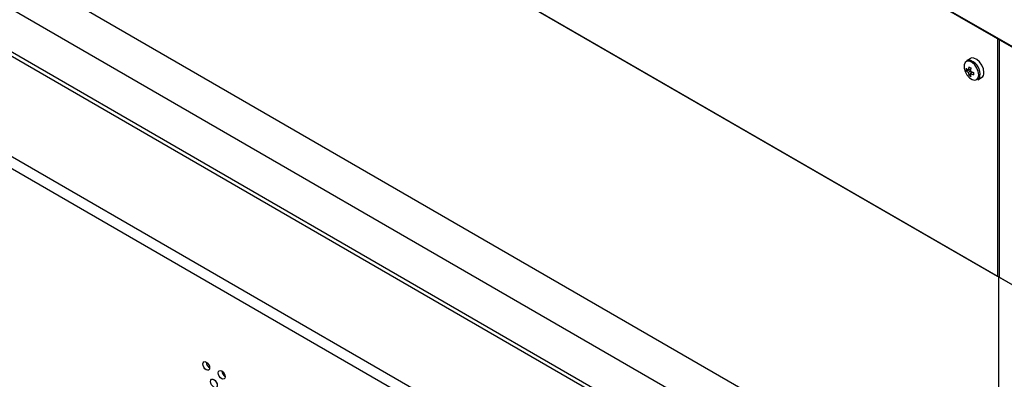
# Model space of a CAD drawing. Header units: millimetres. Extents: x 0 to 844, y -2 to 552.
# Tile 114 of 119: x 645 to 669, y 473 to 482. Entities that reach past the tile are written whole.
import ezdxf

# ---------------------------------------------------------------- set-up
doc = ezdxf.new("R2010")
doc.units = ezdxf.units.MM

msp = doc.modelspace()

# ---------------------------------------------------------------- linework, layer by layer
at = {"color": 7, "linetype": 'Continuous', "lineweight": 25}
for p, q in [((745.137, 437.257), (592.755, 525.225)), ((592.79, 525.188), (745.122, 437.248)), ((669.159, 475.126), (601.983, 513.905)), ((669.134, 475.14), (601.984, 513.905)), ((601.983, 507.373), (669.159, 468.593)), ((728.167, 433.453), (609.979, 501.681)), ((609.936, 500.531), (728.124, 432.302)), ((728.167, 432.377), (609.979, 500.605)), ((725.932, 431.037), (607.744, 499.265)), ((725.764, 430.835), (607.653, 499.02)), ((669.134, 481.116), (669.134, 475.14)), ((669.183, 475.112), (669.183, 481.087)), ((668.453, 480.623), (668.358, 480.568)), ((668.344, 480.315), (668.454, 480.333)), ((668.399, 480.328), (668.456, 480.349)), ((668.451, 480.298), (668.399, 480.268)), ((668.412, 480.197), (668.483, 480.283)), ((668.451, 480.238), (668.497, 480.277)), ((668.638, 480.083), (668.733, 480.138)), ((669.159, 475.126), (669.134, 475.14)), ((735.229, 436.984), (669.159, 475.126)), ((669.159, 475.126), (669.159, 468.593)), ((669.159, 475.126), (669.159, 475.126)), ((669.183, 475.112), (669.159, 475.126)), ((735.229, 436.984), (669.183, 475.112))]:
    msp.add_line(p, q, dxfattribs=at)
at = {"color": 7, "linetype": 'Continuous', "lineweight": 25, "flags": 128}
for points in [[(668.662, 480.205), (668.65, 480.29), (668.614, 480.378), (668.559, 480.457), (668.493, 480.517), (668.425, 480.549), (668.364, 480.549), (668.318, 480.517), (668.293, 480.458), (668.293, 480.379), (668.318, 480.291), (668.364, 480.206), (668.425, 480.136), (668.493, 480.089), (668.559, 480.073), (668.614, 480.089), (668.65, 480.135), (668.662, 480.205)], [(668.791, 480.266), (668.778, 480.356), (668.739, 480.45), (668.681, 480.534), (668.611, 480.597), (668.539, 480.631), (668.474, 480.632), (668.453, 480.623)], [(649.139, 472.938), (649.145, 472.971), (649.163, 472.992), (649.191, 472.998), (649.223, 472.987), (649.255, 472.961), (649.282, 472.924), (649.301, 472.882), (649.307, 472.841), (649.301, 472.807), (649.282, 472.786), (649.255, 472.781), (649.223, 472.792), (649.191, 472.818), (649.163, 472.855), (649.145, 472.897), (649.139, 472.938)], [(649.527, 472.714), (649.533, 472.747), (649.551, 472.768), (649.578, 472.774), (649.611, 472.763), (649.643, 472.737), (649.67, 472.7), (649.688, 472.658), (649.695, 472.617), (649.688, 472.583), (649.67, 472.562), (649.643, 472.557), (649.611, 472.568), (649.578, 472.594), (649.551, 472.631), (649.533, 472.673), (649.527, 472.714)], [(649.333, 472.499), (649.339, 472.533), (649.357, 472.554), (649.385, 472.559), (649.417, 472.548), (649.449, 472.522), (649.476, 472.485), (649.495, 472.443), (649.501, 472.402), (649.495, 472.369), (649.476, 472.348), (649.449, 472.342), (649.417, 472.353), (649.385, 472.379), (649.357, 472.416), (649.339, 472.458), (649.333, 472.499)]]:
    msp.add_lwpolyline(points, dxfattribs=at)
at = {"color": 7, "linetype": 'Continuous', "lineweight": 25}
for centre, radius, start, end in [((668.413, 480.456), 0.125, 66.1196, 116.4335), ((668.927, 480.291), 0.529, 166.812, 175.9418), ((669.402, 482.07), 1.932, 239.1546, 240.8507), ((668.659, 480.344), 0.317, 174.8233, 185.1767), ((668.611, 480.654), 0.388, 226.4707, 236.9306), ((668.588, 480.55), 0.339, 223.8357, 236.1272), ((668.737, 480.291), 0.339, 183.8755, 196.1661), ((668.594, 480.456), 0.317, 234.8256, 245.1797), ((669.128, 480.26), 0.677, 169.5053, 176.7201), ((668.756, 480.903), 0.677, 243.2826, 250.4968), ((668.839, 480.259), 0.388, 183.0722, 193.5317), ((668.683, 480.714), 0.529, 244.061, 253.1905), ((670.46, 480.236), 1.931, 179.1516, 180.8484), ((668.574, 480.183), 0.118, 302.386, 352.5805), ((668.661, 480.248), 0.132, 303.3891, 7.9231), ((649.408, 472.996), 0.183, 183.3013, 237.3527), ((649.796, 472.772), 0.183, 183.3013, 237.3527)]:
    msp.add_arc(centre, radius, start, end, dxfattribs=at)
at = {"color": 8, "linetype": 'Continuous', "lineweight": 25}
msp.add_arc((668.303, 480.213), 0.391, 353.2464, 65.7819, dxfattribs=at)

doc.saveas('drawing.dxf')
